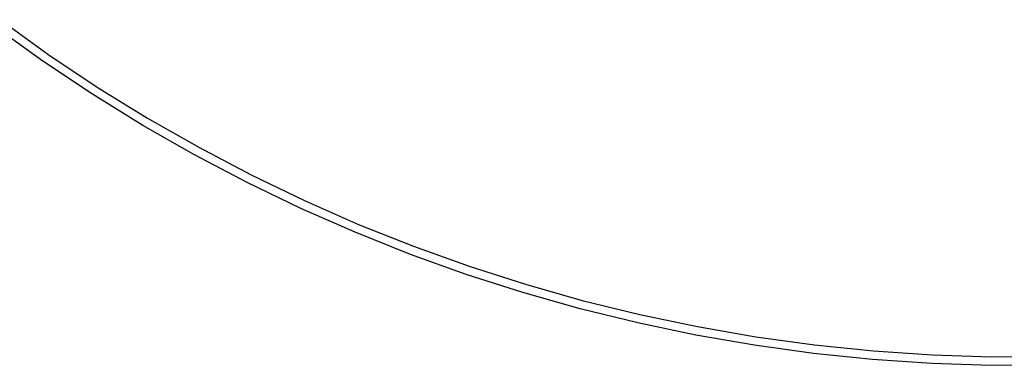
# Model space of a CAD drawing. Header units: millimetres. Extents: x -232 to 233, y -198 to 267.
# Tile 26 of 80: x -115 to -1, y -198 to -158. Entities that reach past the tile are written whole.
import ezdxf

# ---------------------------------------------------------------- set-up
doc = ezdxf.new("R2010")
doc.units = ezdxf.units.MM
doc.layers.add('Volume$Volume', color=7, linetype='Continuous', true_color=0x000000)

msp = doc.modelspace()

# ---------------------------------------------------------------- linework, layer by layer
at = {"layer": 'Volume$Volume'}
for p, q in [((-117.42, -158.41, 325.05), (-111.85, -162.41, 325.05)), ((-117.42, -158.41, 339.05), (-111.85, -162.41, 339.05)), ((-117.42, -158.41, 332.55), (-111.85, -162.41, 332.55)), ((-117.42, -158.41, 125.05), (-111.85, -162.41, 125.05)), ((-117.42, -158.41, 139.05), (-111.85, -162.41, 139.05)), ((-117.42, -158.41, 132.55), (-111.85, -162.41, 132.55)), ((-117.42, -158.41, 525.05), (-111.85, -162.41, 525.05)), ((-117.42, -158.41, 539.05), (-111.85, -162.41, 539.05)), ((-117.42, -158.41, 532.55), (-111.85, -162.41, 532.55)), ((-112.42, -163.24, 340.05), (-118.01, -159.22, 340.05)), ((-112.42, -163.24, 325.05), (-118.01, -159.22, 325.05)), ((-112.42, -163.24, 332.55), (-118.01, -159.22, 332.55)), ((-112.42, -163.24, 140.05), (-118.01, -159.22, 140.05)), ((-112.42, -163.24, 125.05), (-118.01, -159.22, 125.05)), ((-112.42, -163.24, 132.55), (-118.01, -159.22, 132.55)), ((-112.42, -163.24, 540.05), (-118.01, -159.22, 540.05)), ((-112.42, -163.24, 525.05), (-118.01, -159.22, 525.05)), ((-112.42, -163.24, 532.55), (-118.01, -159.22, 532.55)), ((-111.85, -162.41, 325.05), (-106.14, -166.22, 325.05)), ((-111.85, -162.41, 339.05), (-106.14, -166.22, 339.05)), ((-111.85, -162.41, 332.55), (-106.14, -166.22, 332.55)), ((-111.85, -162.41, 125.05), (-106.14, -166.22, 125.05)), ((-111.85, -162.41, 139.05), (-106.14, -166.22, 139.05)), ((-111.85, -162.41, 132.55), (-106.14, -166.22, 132.55)), ((-111.85, -162.41, 525.05), (-106.14, -166.22, 525.05)), ((-111.85, -162.41, 539.05), (-106.14, -166.22, 539.05)), ((-111.85, -162.41, 532.55), (-106.14, -166.22, 532.55)), ((-106.68, -167.06, 340.05), (-112.42, -163.24, 340.05)), ((-106.68, -167.06, 325.05), (-112.42, -163.24, 325.05)), ((-106.68, -167.06, 332.55), (-112.42, -163.24, 332.55)), ((-106.68, -167.06, 140.05), (-112.42, -163.24, 140.05)), ((-106.68, -167.06, 125.05), (-112.42, -163.24, 125.05)), ((-106.68, -167.06, 132.55), (-112.42, -163.24, 132.55)), ((-106.68, -167.06, 540.05), (-112.42, -163.24, 540.05)), ((-106.68, -167.06, 525.05), (-112.42, -163.24, 525.05)), ((-106.68, -167.06, 532.55), (-112.42, -163.24, 532.55)), ((-106.14, -166.22, 325.05), (-100.31, -169.82, 325.05)), ((-106.14, -166.22, 339.05), (-100.31, -169.82, 339.05)), ((-106.14, -166.22, 332.55), (-100.31, -169.82, 332.55)), ((-106.14, -166.22, 125.05), (-100.31, -169.82, 125.05)), ((-106.14, -166.22, 139.05), (-100.31, -169.82, 139.05)), ((-106.14, -166.22, 132.55), (-100.31, -169.82, 132.55)), ((-106.14, -166.22, 525.05), (-100.31, -169.82, 525.05)), ((-106.14, -166.22, 539.05), (-100.31, -169.82, 539.05)), ((-106.14, -166.22, 532.55), (-100.31, -169.82, 532.55)), ((-100.82, -170.68, 340.05), (-106.68, -167.06, 340.05)), ((-100.82, -170.68, 325.05), (-106.68, -167.06, 325.05)), ((-100.82, -170.68, 332.55), (-106.68, -167.06, 332.55)), ((-100.82, -170.68, 140.05), (-106.68, -167.06, 140.05)), ((-100.82, -170.68, 125.05), (-106.68, -167.06, 125.05)), ((-100.82, -170.68, 132.55), (-106.68, -167.06, 132.55)), ((-100.82, -170.68, 540.05), (-106.68, -167.06, 540.05)), ((-100.82, -170.68, 525.05), (-106.68, -167.06, 525.05)), ((-100.82, -170.68, 532.55), (-106.68, -167.06, 532.55)), ((-100.31, -169.82, 325.05), (-94.36, -173.21, 325.05)), ((-100.31, -169.82, 339.05), (-94.36, -173.21, 339.05)), ((-100.31, -169.82, 332.55), (-94.36, -173.21, 332.55)), ((-100.31, -169.82, 125.05), (-94.36, -173.21, 125.05)), ((-100.31, -169.82, 139.05), (-94.36, -173.21, 139.05)), ((-100.31, -169.82, 132.55), (-94.36, -173.21, 132.55)), ((-100.31, -169.82, 525.05), (-94.36, -173.21, 525.05)), ((-100.31, -169.82, 539.05), (-94.36, -173.21, 539.05)), ((-100.31, -169.82, 532.55), (-94.36, -173.21, 532.55)), ((-94.84, -174.09, 340.05), (-100.82, -170.68, 340.05)), ((-94.84, -174.09, 325.05), (-100.82, -170.68, 325.05)), ((-94.84, -174.09, 332.55), (-100.82, -170.68, 332.55)), ((-94.84, -174.09, 140.05), (-100.82, -170.68, 140.05)), ((-94.84, -174.09, 125.05), (-100.82, -170.68, 125.05)), ((-94.84, -174.09, 132.55), (-100.82, -170.68, 132.55)), ((-94.84, -174.09, 540.05), (-100.82, -170.68, 540.05)), ((-94.84, -174.09, 525.05), (-100.82, -170.68, 525.05)), ((-94.84, -174.09, 532.55), (-100.82, -170.68, 532.55)), ((-94.36, -173.21, 325.05), (-88.29, -176.4, 325.05)), ((-94.36, -173.21, 339.05), (-88.29, -176.4, 339.05)), ((-94.36, -173.21, 332.55), (-88.29, -176.4, 332.55)), ((-94.36, -173.21, 125.05), (-88.29, -176.4, 125.05)), ((-94.36, -173.21, 139.05), (-88.29, -176.4, 139.05)), ((-94.36, -173.21, 132.55), (-88.29, -176.4, 132.55)), ((-94.36, -173.21, 525.05), (-88.29, -176.4, 525.05)), ((-94.36, -173.21, 539.05), (-88.29, -176.4, 539.05)), ((-94.36, -173.21, 532.55), (-88.29, -176.4, 532.55)), ((-88.74, -177.3, 340.05), (-94.84, -174.09, 340.05)), ((-88.74, -177.3, 325.05), (-94.84, -174.09, 325.05)), ((-88.74, -177.3, 332.55), (-94.84, -174.09, 332.55)), ((-88.74, -177.3, 140.05), (-94.84, -174.09, 140.05)), ((-88.74, -177.3, 125.05), (-94.84, -174.09, 125.05)), ((-88.74, -177.3, 132.55), (-94.84, -174.09, 132.55)), ((-88.74, -177.3, 540.05), (-94.84, -174.09, 540.05)), ((-88.74, -177.3, 525.05), (-94.84, -174.09, 525.05)), ((-88.74, -177.3, 532.55), (-94.84, -174.09, 532.55)), ((-88.29, -176.4, 325.05), (-82.11, -179.38, 325.05)), ((-88.29, -176.4, 339.05), (-82.11, -179.38, 339.05)), ((-88.29, -176.4, 332.55), (-82.11, -179.38, 332.55)), ((-88.29, -176.4, 125.05), (-82.11, -179.38, 125.05)), ((-88.29, -176.4, 139.05), (-82.11, -179.38, 139.05)), ((-88.29, -176.4, 132.55), (-82.11, -179.38, 132.55)), ((-88.29, -176.4, 525.05), (-82.11, -179.38, 525.05)), ((-88.29, -176.4, 539.05), (-82.11, -179.38, 539.05)), ((-88.29, -176.4, 532.55), (-82.11, -179.38, 532.55)), ((-82.53, -180.29, 340.05), (-88.74, -177.3, 340.05)), ((-82.53, -180.29, 325.05), (-88.74, -177.3, 325.05)), ((-82.53, -180.29, 332.55), (-88.74, -177.3, 332.55)), ((-82.53, -180.29, 140.05), (-88.74, -177.3, 140.05)), ((-82.53, -180.29, 125.05), (-88.74, -177.3, 125.05)), ((-82.53, -180.29, 132.55), (-88.74, -177.3, 132.55)), ((-82.53, -180.29, 540.05), (-88.74, -177.3, 540.05)), ((-82.53, -180.29, 525.05), (-88.74, -177.3, 525.05)), ((-82.53, -180.29, 532.55), (-88.74, -177.3, 532.55)), ((-76.22, -183.06, 340.05), (-82.53, -180.29, 340.05)), ((-76.22, -183.06, 325.05), (-82.53, -180.29, 325.05)), ((-76.22, -183.06, 332.55), (-82.53, -180.29, 332.55)), ((-76.22, -183.06, 140.05), (-82.53, -180.29, 140.05)), ((-76.22, -183.06, 125.05), (-82.53, -180.29, 125.05)), ((-76.22, -183.06, 132.55), (-82.53, -180.29, 132.55)), ((-76.22, -183.06, 540.05), (-82.53, -180.29, 540.05)), ((-76.22, -183.06, 525.05), (-82.53, -180.29, 525.05)), ((-76.22, -183.06, 532.55), (-82.53, -180.29, 532.55)), ((-82.11, -179.38, 325.05), (-75.83, -182.14, 325.05)), ((-82.11, -179.38, 339.05), (-75.83, -182.14, 339.05)), ((-82.11, -179.38, 332.55), (-75.83, -182.14, 332.55)), ((-82.11, -179.38, 125.05), (-75.83, -182.14, 125.05)), ((-82.11, -179.38, 139.05), (-75.83, -182.14, 139.05)), ((-82.11, -179.38, 132.55), (-75.83, -182.14, 132.55)), ((-82.11, -179.38, 525.05), (-75.83, -182.14, 525.05)), ((-82.11, -179.38, 539.05), (-75.83, -182.14, 539.05)), ((-82.11, -179.38, 532.55), (-75.83, -182.14, 532.55)), ((-75.83, -182.14, 325.05), (-69.47, -184.68, 325.05)), ((-75.83, -182.14, 339.05), (-69.47, -184.68, 339.05)), ((-75.83, -182.14, 332.55), (-69.47, -184.68, 332.55)), ((-75.83, -182.14, 125.05), (-69.47, -184.68, 125.05)), ((-75.83, -182.14, 139.05), (-69.47, -184.68, 139.05)), ((-75.83, -182.14, 132.55), (-69.47, -184.68, 132.55)), ((-75.83, -182.14, 525.05), (-69.47, -184.68, 525.05)), ((-75.83, -182.14, 539.05), (-69.47, -184.68, 539.05)), ((-75.83, -182.14, 532.55), (-69.47, -184.68, 532.55)), ((-69.82, -185.62, 340.05), (-76.22, -183.06, 340.05)), ((-69.82, -185.62, 325.05), (-76.22, -183.06, 325.05)), ((-69.82, -185.62, 332.55), (-76.22, -183.06, 332.55)), ((-69.82, -185.62, 140.05), (-76.22, -183.06, 140.05)), ((-69.82, -185.62, 125.05), (-76.22, -183.06, 125.05)), ((-69.82, -185.62, 132.55), (-76.22, -183.06, 132.55)), ((-69.82, -185.62, 540.05), (-76.22, -183.06, 540.05)), ((-69.82, -185.62, 525.05), (-76.22, -183.06, 525.05)), ((-69.82, -185.62, 532.55), (-76.22, -183.06, 532.55)), ((-69.47, -184.68, 325.05), (-63.02, -187, 325.05)), ((-69.47, -184.68, 339.05), (-63.02, -187, 339.05)), ((-69.47, -184.68, 332.55), (-63.02, -187, 332.55)), ((-69.47, -184.68, 125.05), (-63.02, -187, 125.05)), ((-69.47, -184.68, 139.05), (-63.02, -187, 139.05)), ((-69.47, -184.68, 132.55), (-63.02, -187, 132.55)), ((-69.47, -184.68, 525.05), (-63.02, -187, 525.05)), ((-69.47, -184.68, 539.05), (-63.02, -187, 539.05)), ((-69.47, -184.68, 532.55), (-63.02, -187, 532.55)), ((-63.34, -187.94, 340.05), (-69.82, -185.62, 340.05)), ((-63.34, -187.94, 325.05), (-69.82, -185.62, 325.05)), ((-63.34, -187.94, 332.55), (-69.82, -185.62, 332.55)), ((-63.34, -187.94, 140.05), (-69.82, -185.62, 140.05)), ((-63.34, -187.94, 125.05), (-69.82, -185.62, 125.05)), ((-63.34, -187.94, 132.55), (-69.82, -185.62, 132.55)), ((-63.34, -187.94, 540.05), (-69.82, -185.62, 540.05)), ((-63.34, -187.94, 525.05), (-69.82, -185.62, 525.05)), ((-63.34, -187.94, 532.55), (-69.82, -185.62, 532.55)), ((-63.02, -187, 325.05), (-56.49, -189.09, 325.05)), ((-63.02, -187, 339.05), (-56.49, -189.09, 339.05)), ((-63.02, -187, 332.55), (-56.49, -189.09, 332.55)), ((-63.02, -187, 125.05), (-56.49, -189.09, 125.05)), ((-63.02, -187, 139.05), (-56.49, -189.09, 139.05)), ((-63.02, -187, 132.55), (-56.49, -189.09, 132.55)), ((-63.02, -187, 525.05), (-56.49, -189.09, 525.05)), ((-63.02, -187, 539.05), (-56.49, -189.09, 539.05)), ((-63.02, -187, 532.55), (-56.49, -189.09, 532.55)), ((-56.78, -190.05, 340.05), (-63.34, -187.94, 340.05)), ((-56.78, -190.05, 325.05), (-63.34, -187.94, 325.05)), ((-56.78, -190.05, 332.55), (-63.34, -187.94, 332.55)), ((-56.78, -190.05, 140.05), (-63.34, -187.94, 140.05)), ((-56.78, -190.05, 125.05), (-63.34, -187.94, 125.05)), ((-56.78, -190.05, 132.55), (-63.34, -187.94, 132.55)), ((-56.78, -190.05, 540.05), (-63.34, -187.94, 540.05)), ((-56.78, -190.05, 525.05), (-63.34, -187.94, 525.05)), ((-56.78, -190.05, 532.55), (-63.34, -187.94, 532.55)), ((-56.49, -189.09, 325.05), (-49.89, -190.96, 325.05)), ((-56.49, -189.09, 339.05), (-49.89, -190.96, 339.05)), ((-56.49, -189.09, 332.55), (-49.89, -190.96, 332.55)), ((-56.49, -189.09, 125.05), (-49.89, -190.96, 125.05)), ((-56.49, -189.09, 139.05), (-49.89, -190.96, 139.05)), ((-56.49, -189.09, 132.55), (-49.89, -190.96, 132.55)), ((-56.49, -189.09, 525.05), (-49.89, -190.96, 525.05)), ((-56.49, -189.09, 539.05), (-49.89, -190.96, 539.05)), ((-56.49, -189.09, 532.55), (-49.89, -190.96, 532.55)), ((-50.15, -191.92, 340.05), (-56.78, -190.05, 340.05)), ((-50.15, -191.92, 325.05), (-56.78, -190.05, 325.05)), ((-50.15, -191.92, 332.55), (-56.78, -190.05, 332.55)), ((-50.15, -191.92, 140.05), (-56.78, -190.05, 140.05)), ((-50.15, -191.92, 125.05), (-56.78, -190.05, 125.05)), ((-50.15, -191.92, 132.55), (-56.78, -190.05, 132.55)), ((-50.15, -191.92, 540.05), (-56.78, -190.05, 540.05)), ((-50.15, -191.92, 525.05), (-56.78, -190.05, 525.05)), ((-50.15, -191.92, 532.55), (-56.78, -190.05, 532.55)), ((-49.89, -190.96, 325.05), (-43.23, -192.59, 325.05)), ((-49.89, -190.96, 339.05), (-43.23, -192.59, 339.05)), ((-49.89, -190.96, 332.55), (-43.23, -192.59, 332.55)), ((-49.89, -190.96, 125.05), (-43.23, -192.59, 125.05)), ((-49.89, -190.96, 139.05), (-43.23, -192.59, 139.05)), ((-49.89, -190.96, 132.55), (-43.23, -192.59, 132.55)), ((-49.89, -190.96, 525.05), (-43.23, -192.59, 525.05)), ((-49.89, -190.96, 539.05), (-43.23, -192.59, 539.05)), ((-49.89, -190.96, 532.55), (-43.23, -192.59, 532.55)), ((-43.45, -193.57, 340.05), (-50.15, -191.92, 340.05)), ((-43.45, -193.57, 325.05), (-50.15, -191.92, 325.05)), ((-43.45, -193.57, 332.55), (-50.15, -191.92, 332.55)), ((-43.45, -193.57, 140.05), (-50.15, -191.92, 140.05)), ((-43.45, -193.57, 125.05), (-50.15, -191.92, 125.05)), ((-43.45, -193.57, 132.55), (-50.15, -191.92, 132.55)), ((-43.45, -193.57, 540.05), (-50.15, -191.92, 540.05)), ((-43.45, -193.57, 525.05), (-50.15, -191.92, 525.05)), ((-43.45, -193.57, 532.55), (-50.15, -191.92, 532.55)), ((-43.23, -192.59, 325.05), (-36.52, -193.99, 325.05)), ((-43.23, -192.59, 339.05), (-36.52, -193.99, 339.05)), ((-43.23, -192.59, 332.55), (-36.52, -193.99, 332.55)), ((-43.23, -192.59, 125.05), (-36.52, -193.99, 125.05)), ((-43.23, -192.59, 139.05), (-36.52, -193.99, 139.05)), ((-43.23, -192.59, 132.55), (-36.52, -193.99, 132.55)), ((-43.23, -192.59, 525.05), (-36.52, -193.99, 525.05)), ((-43.23, -192.59, 539.05), (-36.52, -193.99, 539.05)), ((-43.23, -192.59, 532.55), (-36.52, -193.99, 532.55)), ((-36.71, -194.98, 340.05), (-43.45, -193.57, 340.05)), ((-36.71, -194.98, 325.05), (-43.45, -193.57, 325.05)), ((-36.71, -194.98, 332.55), (-43.45, -193.57, 332.55)), ((-36.71, -194.98, 140.05), (-43.45, -193.57, 140.05)), ((-36.71, -194.98, 125.05), (-43.45, -193.57, 125.05)), ((-36.71, -194.98, 132.55), (-43.45, -193.57, 132.55)), ((-36.71, -194.98, 540.05), (-43.45, -193.57, 540.05)), ((-36.71, -194.98, 525.05), (-43.45, -193.57, 525.05)), ((-36.71, -194.98, 532.55), (-43.45, -193.57, 532.55)), ((-36.52, -193.99, 325.05), (-29.77, -195.16, 325.05)), ((-36.52, -193.99, 339.05), (-29.77, -195.16, 339.05)), ((-36.52, -193.99, 332.55), (-29.77, -195.16, 332.55)), ((-36.52, -193.99, 125.05), (-29.77, -195.16, 125.05)), ((-36.52, -193.99, 139.05), (-29.77, -195.16, 139.05)), ((-36.52, -193.99, 132.55), (-29.77, -195.16, 132.55)), ((-36.52, -193.99, 525.05), (-29.77, -195.16, 525.05)), ((-36.52, -193.99, 539.05), (-29.77, -195.16, 539.05)), ((-36.52, -193.99, 532.55), (-29.77, -195.16, 532.55)), ((-29.92, -196.15, 340.05), (-36.71, -194.98, 340.05)), ((-29.92, -196.15, 325.05), (-36.71, -194.98, 325.05)), ((-29.92, -196.15, 332.55), (-36.71, -194.98, 332.55)), ((-29.92, -196.15, 140.05), (-36.71, -194.98, 140.05)), ((-29.92, -196.15, 125.05), (-36.71, -194.98, 125.05)), ((-29.92, -196.15, 132.55), (-36.71, -194.98, 132.55)), ((-29.92, -196.15, 540.05), (-36.71, -194.98, 540.05)), ((-29.92, -196.15, 525.05), (-36.71, -194.98, 525.05)), ((-29.92, -196.15, 532.55), (-36.71, -194.98, 532.55)), ((-29.77, -195.16, 325.05), (-22.97, -196.1, 325.05)), ((-29.77, -195.16, 339.05), (-22.97, -196.1, 339.05)), ((-29.77, -195.16, 332.55), (-22.97, -196.1, 332.55)), ((-29.77, -195.16, 125.05), (-22.97, -196.1, 125.05)), ((-29.77, -195.16, 139.05), (-22.97, -196.1, 139.05)), ((-29.77, -195.16, 132.55), (-22.97, -196.1, 132.55)), ((-29.77, -195.16, 525.05), (-22.97, -196.1, 525.05)), ((-29.77, -195.16, 539.05), (-22.97, -196.1, 539.05)), ((-29.77, -195.16, 532.55), (-22.97, -196.1, 532.55)), ((-23.09, -197.09, 340.05), (-29.92, -196.15, 340.05)), ((-23.09, -197.09, 325.05), (-29.92, -196.15, 325.05)), ((-23.09, -197.09, 332.55), (-29.92, -196.15, 332.55)), ((-23.09, -197.09, 140.05), (-29.92, -196.15, 140.05)), ((-23.09, -197.09, 125.05), (-29.92, -196.15, 125.05)), ((-23.09, -197.09, 132.55), (-29.92, -196.15, 132.55)), ((-23.09, -197.09, 540.05), (-29.92, -196.15, 540.05)), ((-23.09, -197.09, 525.05), (-29.92, -196.15, 525.05)), ((-23.09, -197.09, 532.55), (-29.92, -196.15, 532.55)), ((-22.97, -196.1, 325.05), (-16.15, -196.79, 325.05)), ((-22.97, -196.1, 339.05), (-16.15, -196.79, 339.05)), ((-22.97, -196.1, 332.55), (-16.15, -196.79, 332.55)), ((-22.97, -196.1, 125.05), (-16.15, -196.79, 125.05)), ((-22.97, -196.1, 139.05), (-16.15, -196.79, 139.05)), ((-22.97, -196.1, 132.55), (-16.15, -196.79, 132.55)), ((-22.97, -196.1, 525.05), (-16.15, -196.79, 525.05)), ((-22.97, -196.1, 539.05), (-16.15, -196.79, 539.05)), ((-22.97, -196.1, 532.55), (-16.15, -196.79, 532.55)), ((-16.24, -197.79, 340.05), (-23.09, -197.09, 340.05)), ((-16.24, -197.79, 325.05), (-23.09, -197.09, 325.05)), ((-16.24, -197.79, 332.55), (-23.09, -197.09, 332.55)), ((-16.24, -197.79, 140.05), (-23.09, -197.09, 140.05)), ((-16.24, -197.79, 125.05), (-23.09, -197.09, 125.05)), ((-16.24, -197.79, 132.55), (-23.09, -197.09, 132.55)), ((-16.24, -197.79, 540.05), (-23.09, -197.09, 540.05)), ((-16.24, -197.79, 525.05), (-23.09, -197.09, 525.05)), ((-16.24, -197.79, 532.55), (-23.09, -197.09, 532.55)), ((-16.15, -196.79, 325.05), (-9.31, -197.25, 325.05)), ((-16.15, -196.79, 339.05), (-9.31, -197.25, 339.05)), ((-16.15, -196.79, 332.55), (-9.31, -197.25, 332.55)), ((-16.15, -196.79, 125.05), (-9.31, -197.25, 125.05)), ((-16.15, -196.79, 139.05), (-9.31, -197.25, 139.05)), ((-16.15, -196.79, 132.55), (-9.31, -197.25, 132.55)), ((-16.15, -196.79, 525.05), (-9.31, -197.25, 525.05)), ((-16.15, -196.79, 539.05), (-9.31, -197.25, 539.05)), ((-16.15, -196.79, 532.55), (-9.31, -197.25, 532.55)), ((-9.31, -197.25, 325.05), (-2.46, -197.48, 325.05)), ((-9.31, -197.25, 339.05), (-2.46, -197.48, 339.05)), ((-9.31, -197.25, 332.55), (-2.46, -197.48, 332.55)), ((-9.31, -197.25, 125.05), (-2.46, -197.48, 125.05)), ((-9.31, -197.25, 139.05), (-2.46, -197.48, 139.05)), ((-9.31, -197.25, 132.55), (-2.46, -197.48, 132.55)), ((-9.31, -197.25, 525.05), (-2.46, -197.48, 525.05)), ((-9.31, -197.25, 539.05), (-2.46, -197.48, 539.05)), ((-9.31, -197.25, 532.55), (-2.46, -197.48, 532.55)), ((-2.46, -197.48, 325.05), (4.39, -197.46, 325.05)), ((-2.46, -197.48, 339.05), (4.39, -197.46, 339.05)), ((-2.46, -197.48, 332.55), (4.39, -197.46, 332.55)), ((-2.46, -197.48, 125.05), (4.39, -197.46, 125.05)), ((-2.46, -197.48, 139.05), (4.39, -197.46, 139.05)), ((-2.46, -197.48, 132.55), (4.39, -197.46, 132.55)), ((-2.46, -197.48, 525.05), (4.39, -197.46, 525.05)), ((-2.46, -197.48, 539.05), (4.39, -197.46, 539.05)), ((-2.46, -197.48, 532.55), (4.39, -197.46, 532.55)), ((-9.36, -198.25, 340.05), (-16.24, -197.79, 340.05)), ((-9.36, -198.25, 325.05), (-16.24, -197.79, 325.05)), ((-9.36, -198.25, 332.55), (-16.24, -197.79, 332.55)), ((-9.36, -198.25, 140.05), (-16.24, -197.79, 140.05)), ((-9.36, -198.25, 125.05), (-16.24, -197.79, 125.05)), ((-9.36, -198.25, 132.55), (-16.24, -197.79, 132.55)), ((-9.36, -198.25, 540.05), (-16.24, -197.79, 540.05)), ((-9.36, -198.25, 525.05), (-16.24, -197.79, 525.05)), ((-9.36, -198.25, 532.55), (-16.24, -197.79, 532.55)), ((-2.48, -198.48, 340.05), (-9.36, -198.25, 340.05)), ((-2.48, -198.48, 325.05), (-9.36, -198.25, 325.05)), ((-2.48, -198.48, 332.55), (-9.36, -198.25, 332.55)), ((-2.48, -198.48, 140.05), (-9.36, -198.25, 140.05)), ((-2.48, -198.48, 125.05), (-9.36, -198.25, 125.05)), ((-2.48, -198.48, 132.55), (-9.36, -198.25, 132.55)), ((-2.48, -198.48, 540.05), (-9.36, -198.25, 540.05)), ((-2.48, -198.48, 525.05), (-9.36, -198.25, 525.05)), ((-2.48, -198.48, 532.55), (-9.36, -198.25, 532.55)), ((4.41, -198.46, 340.05), (-2.48, -198.48, 340.05)), ((4.41, -198.46, 325.05), (-2.48, -198.48, 325.05)), ((4.41, -198.46, 332.55), (-2.48, -198.48, 332.55)), ((4.41, -198.46, 140.05), (-2.48, -198.48, 140.05)), ((4.41, -198.46, 125.05), (-2.48, -198.48, 125.05)), ((4.41, -198.46, 132.55), (-2.48, -198.48, 132.55)), ((4.41, -198.46, 540.05), (-2.48, -198.48, 540.05)), ((4.41, -198.46, 525.05), (-2.48, -198.48, 525.05)), ((4.41, -198.46, 532.55), (-2.48, -198.48, 532.55))]:
    msp.add_line(p, q, dxfattribs=at)

doc.saveas('drawing.dxf')
